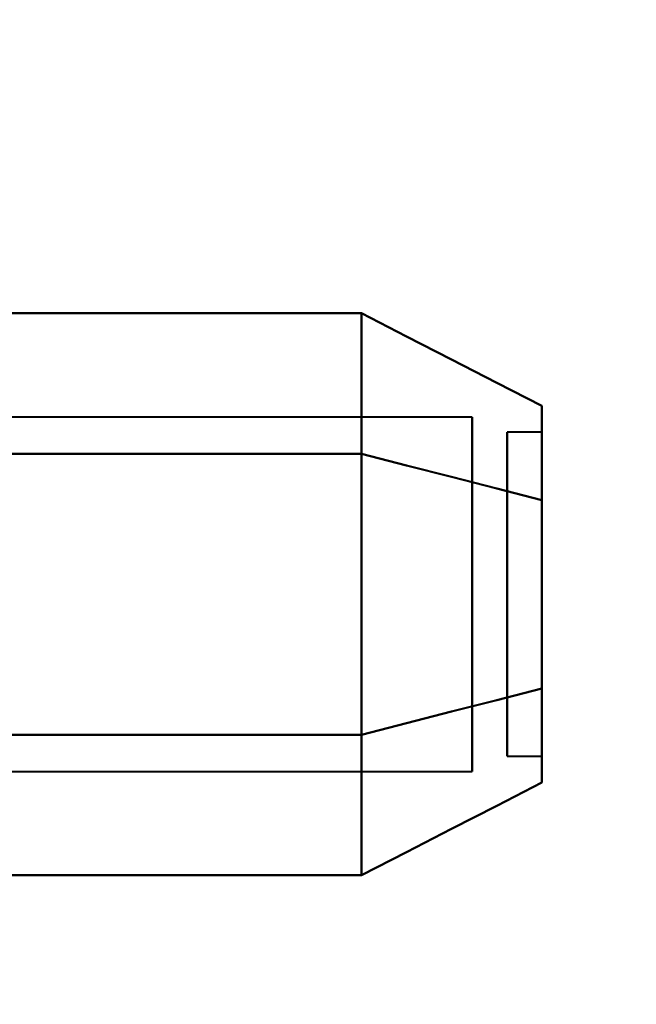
# Model space of a CAD drawing. Header units: millimetres. Extents: x -747 to 747, y -1110 to 610.
# Tile 24 of 93: x -576 to -567, y -311 to -297. Entities that reach past the tile are written whole.
import ezdxf

# ---------------------------------------------------------------- set-up
doc = ezdxf.new("R2010")
doc.units = ezdxf.units.MM
doc.layers.add('G-IMPT', color=8, linetype='Continuous', lineweight=40)

# ---------------------------------------------------------------- blocks, each defined once
blk = doc.blocks.new('NEXA 1000 CALQUES_dwg-755156-Niveau de réf_')
at = {"layer": 'G-IMPT'}
for p, q in [((-569.611, -301.952), (-581.5, -301.952)), ((-569.611, -301.952), (-581.5, -301.952)), ((-569.611, -301.952), (-581.5, -301.952)), ((-569.611, -301.952), (-581.5, -301.952)), ((-569.611, -301.952), (-569.611, -305.774)), ((-569.611, -305.774), (-569.611, -301.952)), ((-569.611, -301.952), (-569.611, -305.774)), ((-569.611, -305.774), (-569.611, -301.952)), ((-569.611, -301.952), (-569.611, -305.774)), ((-569.611, -305.774), (-569.611, -301.952)), ((-569.611, -301.952), (-569.611, -305.774)), ((-569.611, -305.774), (-569.611, -301.952)), ((-568.611, -302.17), (-569.111, -302.17)), ((-568.611, -302.17), (-569.111, -302.17)), ((-568.611, -302.17), (-569.111, -302.17)), ((-568.611, -302.17), (-569.111, -302.17)), ((-569.111, -306.624), (-569.111, -302.17)), ((-569.111, -302.17), (-569.111, -306.624)), ((-569.111, -306.624), (-569.111, -302.17)), ((-569.111, -302.17), (-569.111, -306.624)), ((-569.111, -304.732), (-569.111, -302.17)), ((-569.111, -302.17), (-569.111, -304.732)), ((-569.111, -306.624), (-569.111, -302.17)), ((-569.111, -302.17), (-569.111, -306.624)), ((-568.611, -306.624), (-568.611, -302.17)), ((-568.611, -302.17), (-568.611, -306.624)), ((-568.611, -306.624), (-568.611, -302.17)), ((-568.611, -302.17), (-568.611, -306.624)), ((-568.611, -304.732), (-568.611, -302.17)), ((-568.611, -302.17), (-568.611, -304.732)), ((-568.611, -306.624), (-568.611, -302.17)), ((-568.611, -302.17), (-568.611, -306.624)), ((-569.111, -306.83), (-569.111, -302.376)), ((-569.111, -302.376), (-569.111, -306.83)), ((-569.111, -306.83), (-569.111, -302.376)), ((-569.111, -302.376), (-569.111, -306.83)), ((-569.111, -306.83), (-569.111, -302.376)), ((-569.111, -302.376), (-569.111, -306.83)), ((-568.611, -306.83), (-568.611, -302.376)), ((-568.611, -302.376), (-568.611, -306.83)), ((-568.611, -306.83), (-568.611, -302.376)), ((-568.611, -302.376), (-568.611, -306.83)), ((-568.611, -306.83), (-568.611, -302.376)), ((-568.611, -302.376), (-568.611, -306.83)), ((-569.611, -303.226), (-569.611, -307.048)), ((-569.611, -307.048), (-569.611, -303.226)), ((-569.611, -303.226), (-569.611, -307.048)), ((-569.611, -307.048), (-569.611, -303.226)), ((-569.611, -303.226), (-569.611, -307.048)), ((-569.611, -307.048), (-569.611, -303.226)), ((-569.611, -303.226), (-569.611, -307.048)), ((-569.611, -307.048), (-569.611, -303.226)), ((-569.111, -306.83), (-569.111, -304.268)), ((-569.111, -304.268), (-569.111, -306.83)), ((-568.611, -306.83), (-568.611, -304.268)), ((-568.611, -304.268), (-568.611, -306.83)), ((-569.111, -306.83), (-568.611, -306.83)), ((-569.111, -306.83), (-568.611, -306.83)), ((-569.111, -306.83), (-568.611, -306.83)), ((-569.111, -306.83), (-568.611, -306.83)), ((-581.5, -307.048), (-569.611, -307.048)), ((-581.5, -307.048), (-569.611, -307.048)), ((-581.5, -307.048), (-569.611, -307.048)), ((-581.5, -307.048), (-569.611, -307.048))]:
    blk.add_line(p, q, dxfattribs=at)
at = {"layer": 'G-IMPT', "flags": 128}
for points in [[(-581.204, -300.459), (-578.704, -300.459), (-576.204, -300.459), (-573.704, -300.459), (-571.204, -300.459)], [(-571.204, -300.459), (-573.704, -300.459), (-576.204, -300.459), (-578.704, -300.459), (-581.204, -300.459)], [(-581.204, -300.459), (-578.704, -300.459), (-576.204, -300.459), (-573.704, -300.459), (-571.204, -300.459)], [(-571.204, -300.459), (-573.704, -300.459), (-576.204, -300.459), (-578.704, -300.459), (-581.204, -300.459)], [(-581.204, -300.459), (-578.704, -300.459), (-576.204, -300.459), (-573.704, -300.459), (-571.204, -300.459)], [(-571.204, -300.459), (-573.704, -300.459), (-576.204, -300.459), (-578.704, -300.459), (-581.204, -300.459)], [(-581.204, -300.459), (-578.704, -300.459), (-576.204, -300.459), (-573.704, -300.459), (-571.204, -300.459)], [(-571.204, -300.459), (-573.704, -300.459), (-576.204, -300.459), (-578.704, -300.459), (-581.204, -300.459)], [(-571.204, -302.479), (-571.204, -301.974), (-571.204, -301.469), (-571.204, -300.964), (-571.204, -300.459)], [(-571.204, -300.459), (-570.556, -300.792), (-569.908, -301.125), (-569.259, -301.458), (-568.611, -301.791)], [(-568.611, -301.791), (-569.259, -301.458), (-569.908, -301.125), (-570.556, -300.792), (-571.204, -300.459)], [(-571.204, -300.459), (-571.204, -300.964), (-571.204, -301.469), (-571.204, -301.974), (-571.204, -302.479)], [(-571.204, -300.459), (-571.204, -300.964), (-571.204, -301.469), (-571.204, -301.974), (-571.204, -302.479)], [(-571.204, -302.479), (-571.204, -301.974), (-571.204, -301.469), (-571.204, -300.964), (-571.204, -300.459)], [(-571.204, -302.479), (-571.204, -301.974), (-571.204, -301.469), (-571.204, -300.964), (-571.204, -300.459)], [(-571.204, -300.459), (-570.556, -300.792), (-569.908, -301.125), (-569.259, -301.458), (-568.611, -301.791)], [(-568.611, -301.791), (-569.259, -301.458), (-569.908, -301.125), (-570.556, -300.792), (-571.204, -300.459)], [(-571.204, -300.459), (-571.204, -300.964), (-571.204, -301.469), (-571.204, -301.974), (-571.204, -302.479)], [(-571.204, -300.459), (-571.204, -300.964), (-571.204, -301.469), (-571.204, -301.974), (-571.204, -302.479)], [(-571.204, -302.479), (-571.204, -301.974), (-571.204, -301.469), (-571.204, -300.964), (-571.204, -300.459)], [(-571.204, -302.479), (-571.204, -301.974), (-571.204, -301.469), (-571.204, -300.964), (-571.204, -300.459)], [(-571.204, -300.459), (-570.556, -300.792), (-569.908, -301.125), (-569.259, -301.458), (-568.611, -301.791)], [(-568.611, -301.791), (-569.259, -301.458), (-569.908, -301.125), (-570.556, -300.792), (-571.204, -300.459)], [(-571.204, -300.459), (-571.204, -300.964), (-571.204, -301.469), (-571.204, -301.974), (-571.204, -302.479)], [(-571.204, -300.459), (-571.204, -300.964), (-571.204, -301.469), (-571.204, -301.974), (-571.204, -302.479)], [(-571.204, -302.479), (-571.204, -301.974), (-571.204, -301.469), (-571.204, -300.964), (-571.204, -300.459)], [(-571.204, -302.479), (-571.204, -301.974), (-571.204, -301.469), (-571.204, -300.964), (-571.204, -300.459)], [(-571.204, -300.459), (-570.556, -300.792), (-569.908, -301.125), (-569.259, -301.458), (-568.611, -301.791)], [(-568.611, -301.791), (-569.259, -301.458), (-569.908, -301.125), (-570.556, -300.792), (-571.204, -300.459)], [(-571.204, -300.459), (-571.204, -300.964), (-571.204, -301.469), (-571.204, -301.974), (-571.204, -302.479)], [(-571.204, -300.459), (-571.204, -300.964), (-571.204, -301.469), (-571.204, -301.974), (-571.204, -302.479)], [(-571.204, -302.479), (-571.204, -301.974), (-571.204, -301.469), (-571.204, -300.964), (-571.204, -300.459)], [(-581.204, -302.479), (-578.704, -302.479), (-576.204, -302.479), (-573.704, -302.479), (-571.204, -302.479)], [(-571.204, -302.479), (-573.704, -302.479), (-576.204, -302.479), (-578.704, -302.479), (-581.204, -302.479)], [(-581.204, -302.479), (-578.704, -302.479), (-576.204, -302.479), (-573.704, -302.479), (-571.204, -302.479)], [(-571.204, -302.479), (-573.704, -302.479), (-576.204, -302.479), (-578.704, -302.479), (-581.204, -302.479)], [(-581.204, -302.479), (-578.704, -302.479), (-576.204, -302.479), (-573.704, -302.479), (-571.204, -302.479)], [(-571.204, -302.479), (-573.704, -302.479), (-576.204, -302.479), (-578.704, -302.479), (-581.204, -302.479)], [(-581.204, -302.479), (-578.704, -302.479), (-576.204, -302.479), (-573.704, -302.479), (-571.204, -302.479)], [(-571.204, -302.479), (-573.704, -302.479), (-576.204, -302.479), (-578.704, -302.479), (-581.204, -302.479)], [(-581.204, -302.479), (-578.704, -302.479), (-576.204, -302.479), (-573.704, -302.479), (-571.204, -302.479)], [(-571.204, -302.479), (-573.704, -302.479), (-576.204, -302.479), (-578.704, -302.479), (-581.204, -302.479)], [(-581.204, -302.479), (-578.704, -302.479), (-576.204, -302.479), (-573.704, -302.479), (-571.204, -302.479)], [(-571.204, -302.479), (-573.704, -302.479), (-576.204, -302.479), (-578.704, -302.479), (-581.204, -302.479)], [(-581.204, -302.479), (-578.704, -302.479), (-576.204, -302.479), (-573.704, -302.479), (-571.204, -302.479)], [(-571.204, -302.479), (-573.704, -302.479), (-576.204, -302.479), (-578.704, -302.479), (-581.204, -302.479)], [(-581.204, -302.479), (-578.704, -302.479), (-576.204, -302.479), (-573.704, -302.479), (-571.204, -302.479)], [(-571.204, -302.479), (-573.704, -302.479), (-576.204, -302.479), (-578.704, -302.479), (-581.204, -302.479)], [(-571.204, -306.521), (-571.204, -305.51), (-571.204, -304.5), (-571.204, -303.49), (-571.204, -302.479)], [(-571.204, -302.479), (-570.556, -302.646), (-569.908, -302.812), (-569.259, -302.979), (-568.611, -303.145)], [(-568.611, -303.145), (-569.259, -302.979), (-569.908, -302.812), (-570.556, -302.646), (-571.204, -302.479)], [(-571.204, -302.479), (-570.556, -302.646), (-569.908, -302.812), (-569.259, -302.979), (-568.611, -303.145)], [(-568.611, -303.145), (-569.259, -302.979), (-569.908, -302.812), (-570.556, -302.646), (-571.204, -302.479)], [(-571.204, -302.479), (-571.204, -303.49), (-571.204, -304.5), (-571.204, -305.51), (-571.204, -306.521)], [(-571.204, -302.479), (-571.204, -303.49), (-571.204, -304.5), (-571.204, -305.51), (-571.204, -306.521)], [(-571.204, -306.521), (-571.204, -305.51), (-571.204, -304.5), (-571.204, -303.49), (-571.204, -302.479)], [(-571.204, -306.521), (-571.204, -305.51), (-571.204, -304.5), (-571.204, -303.49), (-571.204, -302.479)], [(-571.204, -302.479), (-570.556, -302.646), (-569.908, -302.812), (-569.259, -302.979), (-568.611, -303.145)], [(-568.611, -303.145), (-569.259, -302.979), (-569.908, -302.812), (-570.556, -302.646), (-571.204, -302.479)], [(-571.204, -302.479), (-570.556, -302.646), (-569.908, -302.812), (-569.259, -302.979), (-568.611, -303.145)], [(-568.611, -303.145), (-569.259, -302.979), (-569.908, -302.812), (-570.556, -302.646), (-571.204, -302.479)], [(-571.204, -302.479), (-571.204, -303.49), (-571.204, -304.5), (-571.204, -305.51), (-571.204, -306.521)], [(-571.204, -302.479), (-571.204, -303.49), (-571.204, -304.5), (-571.204, -305.51), (-571.204, -306.521)], [(-571.204, -306.521), (-571.204, -305.51), (-571.204, -304.5), (-571.204, -303.49), (-571.204, -302.479)], [(-571.204, -306.521), (-571.204, -305.51), (-571.204, -304.5), (-571.204, -303.49), (-571.204, -302.479)], [(-571.204, -302.479), (-570.556, -302.646), (-569.908, -302.812), (-569.259, -302.979), (-568.611, -303.145)], [(-568.611, -303.145), (-569.259, -302.979), (-569.908, -302.812), (-570.556, -302.646), (-571.204, -302.479)], [(-571.204, -302.479), (-570.556, -302.646), (-569.908, -302.812), (-569.259, -302.979), (-568.611, -303.145)], [(-568.611, -303.145), (-569.259, -302.979), (-569.908, -302.812), (-570.556, -302.646), (-571.204, -302.479)], [(-571.204, -302.479), (-571.204, -303.49), (-571.204, -304.5), (-571.204, -305.51), (-571.204, -306.521)], [(-571.204, -302.479), (-571.204, -303.49), (-571.204, -304.5), (-571.204, -305.51), (-571.204, -306.521)], [(-571.204, -306.521), (-571.204, -305.51), (-571.204, -304.5), (-571.204, -303.49), (-571.204, -302.479)], [(-571.204, -306.521), (-571.204, -305.51), (-571.204, -304.5), (-571.204, -303.49), (-571.204, -302.479)], [(-571.204, -302.479), (-570.556, -302.646), (-569.908, -302.812), (-569.259, -302.979), (-568.611, -303.145)], [(-568.611, -303.145), (-569.259, -302.979), (-569.908, -302.812), (-570.556, -302.646), (-571.204, -302.479)], [(-571.204, -302.479), (-570.556, -302.646), (-569.908, -302.812), (-569.259, -302.979), (-568.611, -303.145)], [(-568.611, -303.145), (-569.259, -302.979), (-569.908, -302.812), (-570.556, -302.646), (-571.204, -302.479)], [(-571.204, -302.479), (-571.204, -303.49), (-571.204, -304.5), (-571.204, -305.51), (-571.204, -306.521)], [(-571.204, -302.479), (-571.204, -303.49), (-571.204, -304.5), (-571.204, -305.51), (-571.204, -306.521)], [(-571.204, -306.521), (-571.204, -305.51), (-571.204, -304.5), (-571.204, -303.49), (-571.204, -302.479)], [(-568.611, -305.855), (-569.259, -306.021), (-569.908, -306.188), (-570.556, -306.354), (-571.204, -306.521)], [(-571.204, -306.521), (-570.556, -306.354), (-569.908, -306.188), (-569.259, -306.021), (-568.611, -305.855)], [(-568.611, -305.855), (-569.259, -306.021), (-569.908, -306.188), (-570.556, -306.354), (-571.204, -306.521)], [(-571.204, -306.521), (-570.556, -306.354), (-569.908, -306.188), (-569.259, -306.021), (-568.611, -305.855)], [(-568.611, -305.855), (-569.259, -306.021), (-569.908, -306.188), (-570.556, -306.354), (-571.204, -306.521)], [(-571.204, -306.521), (-570.556, -306.354), (-569.908, -306.188), (-569.259, -306.021), (-568.611, -305.855)], [(-568.611, -305.855), (-569.259, -306.021), (-569.908, -306.188), (-570.556, -306.354), (-571.204, -306.521)], [(-571.204, -306.521), (-570.556, -306.354), (-569.908, -306.188), (-569.259, -306.021), (-568.611, -305.855)], [(-571.204, -306.521), (-570.556, -306.354), (-569.908, -306.188), (-569.259, -306.021), (-568.611, -305.855)], [(-568.611, -305.855), (-569.259, -306.021), (-569.908, -306.188), (-570.556, -306.354), (-571.204, -306.521)], [(-571.204, -306.521), (-570.556, -306.354), (-569.908, -306.188), (-569.259, -306.021), (-568.611, -305.855)], [(-568.611, -305.855), (-569.259, -306.021), (-569.908, -306.188), (-570.556, -306.354), (-571.204, -306.521)], [(-568.611, -305.855), (-569.259, -306.021), (-569.908, -306.188), (-570.556, -306.354), (-571.204, -306.521)], [(-571.204, -306.521), (-570.556, -306.354), (-569.908, -306.188), (-569.259, -306.021), (-568.611, -305.855)], [(-568.611, -305.855), (-569.259, -306.021), (-569.908, -306.188), (-570.556, -306.354), (-571.204, -306.521)], [(-571.204, -306.521), (-570.556, -306.354), (-569.908, -306.188), (-569.259, -306.021), (-568.611, -305.855)], [(-571.204, -306.521), (-573.704, -306.521), (-576.204, -306.521), (-578.704, -306.521), (-581.204, -306.521)], [(-581.204, -306.521), (-578.704, -306.521), (-576.204, -306.521), (-573.704, -306.521), (-571.204, -306.521)], [(-571.204, -306.521), (-573.704, -306.521), (-576.204, -306.521), (-578.704, -306.521), (-581.204, -306.521)], [(-581.204, -306.521), (-578.704, -306.521), (-576.204, -306.521), (-573.704, -306.521), (-571.204, -306.521)], [(-571.204, -306.521), (-573.704, -306.521), (-576.204, -306.521), (-578.704, -306.521), (-581.204, -306.521)], [(-581.204, -306.521), (-578.704, -306.521), (-576.204, -306.521), (-573.704, -306.521), (-571.204, -306.521)], [(-571.204, -306.521), (-573.704, -306.521), (-576.204, -306.521), (-578.704, -306.521), (-581.204, -306.521)], [(-581.204, -306.521), (-578.704, -306.521), (-576.204, -306.521), (-573.704, -306.521), (-571.204, -306.521)], [(-581.204, -306.521), (-578.704, -306.521), (-576.204, -306.521), (-573.704, -306.521), (-571.204, -306.521)], [(-571.204, -306.521), (-573.704, -306.521), (-576.204, -306.521), (-578.704, -306.521), (-581.204, -306.521)], [(-581.204, -306.521), (-578.704, -306.521), (-576.204, -306.521), (-573.704, -306.521), (-571.204, -306.521)], [(-571.204, -306.521), (-573.704, -306.521), (-576.204, -306.521), (-578.704, -306.521), (-581.204, -306.521)], [(-571.204, -306.521), (-573.704, -306.521), (-576.204, -306.521), (-578.704, -306.521), (-581.204, -306.521)], [(-581.204, -306.521), (-578.704, -306.521), (-576.204, -306.521), (-573.704, -306.521), (-571.204, -306.521)], [(-571.204, -306.521), (-573.704, -306.521), (-576.204, -306.521), (-578.704, -306.521), (-581.204, -306.521)], [(-581.204, -306.521), (-578.704, -306.521), (-576.204, -306.521), (-573.704, -306.521), (-571.204, -306.521)], [(-571.204, -306.521), (-571.204, -307.026), (-571.204, -307.531), (-571.204, -308.036), (-571.204, -308.541)], [(-571.204, -308.541), (-571.204, -308.036), (-571.204, -307.531), (-571.204, -307.026), (-571.204, -306.521)], [(-571.204, -308.541), (-571.204, -308.036), (-571.204, -307.531), (-571.204, -307.026), (-571.204, -306.521)], [(-571.204, -306.521), (-571.204, -307.026), (-571.204, -307.531), (-571.204, -308.036), (-571.204, -308.541)], [(-571.204, -306.521), (-571.204, -307.026), (-571.204, -307.531), (-571.204, -308.036), (-571.204, -308.541)], [(-571.204, -308.541), (-571.204, -308.036), (-571.204, -307.531), (-571.204, -307.026), (-571.204, -306.521)], [(-571.204, -308.541), (-571.204, -308.036), (-571.204, -307.531), (-571.204, -307.026), (-571.204, -306.521)], [(-571.204, -306.521), (-571.204, -307.026), (-571.204, -307.531), (-571.204, -308.036), (-571.204, -308.541)], [(-571.204, -308.541), (-571.204, -308.036), (-571.204, -307.531), (-571.204, -307.026), (-571.204, -306.521)], [(-571.204, -306.521), (-571.204, -307.026), (-571.204, -307.531), (-571.204, -308.036), (-571.204, -308.541)], [(-571.204, -306.521), (-571.204, -307.026), (-571.204, -307.531), (-571.204, -308.036), (-571.204, -308.541)], [(-571.204, -308.541), (-571.204, -308.036), (-571.204, -307.531), (-571.204, -307.026), (-571.204, -306.521)], [(-571.204, -306.521), (-571.204, -307.026), (-571.204, -307.531), (-571.204, -308.036), (-571.204, -308.541)], [(-571.204, -308.541), (-571.204, -308.036), (-571.204, -307.531), (-571.204, -307.026), (-571.204, -306.521)], [(-571.204, -308.541), (-571.204, -308.036), (-571.204, -307.531), (-571.204, -307.026), (-571.204, -306.521)], [(-571.204, -306.521), (-571.204, -307.026), (-571.204, -307.531), (-571.204, -308.036), (-571.204, -308.541)], [(-571.204, -308.541), (-570.556, -308.208), (-569.908, -307.875), (-569.259, -307.542), (-568.611, -307.209)], [(-568.611, -307.209), (-569.259, -307.542), (-569.908, -307.875), (-570.556, -308.208), (-571.204, -308.541)], [(-571.204, -308.541), (-570.556, -308.208), (-569.908, -307.875), (-569.259, -307.542), (-568.611, -307.209)], [(-568.611, -307.209), (-569.259, -307.542), (-569.908, -307.875), (-570.556, -308.208), (-571.204, -308.541)], [(-568.611, -307.209), (-569.259, -307.542), (-569.908, -307.875), (-570.556, -308.208), (-571.204, -308.541)], [(-571.204, -308.541), (-570.556, -308.208), (-569.908, -307.875), (-569.259, -307.542), (-568.611, -307.209)], [(-571.204, -308.541), (-570.556, -308.208), (-569.908, -307.875), (-569.259, -307.542), (-568.611, -307.209)], [(-568.611, -307.209), (-569.259, -307.542), (-569.908, -307.875), (-570.556, -308.208), (-571.204, -308.541)], [(-581.204, -308.541), (-578.704, -308.541), (-576.204, -308.541), (-573.704, -308.541), (-571.204, -308.541)], [(-571.204, -308.541), (-573.704, -308.541), (-576.204, -308.541), (-578.704, -308.541), (-581.204, -308.541)], [(-581.204, -308.541), (-578.704, -308.541), (-576.204, -308.541), (-573.704, -308.541), (-571.204, -308.541)], [(-571.204, -308.541), (-573.704, -308.541), (-576.204, -308.541), (-578.704, -308.541), (-581.204, -308.541)], [(-571.204, -308.541), (-573.704, -308.541), (-576.204, -308.541), (-578.704, -308.541), (-581.204, -308.541)], [(-581.204, -308.541), (-578.704, -308.541), (-576.204, -308.541), (-573.704, -308.541), (-571.204, -308.541)], [(-581.204, -308.541), (-578.704, -308.541), (-576.204, -308.541), (-573.704, -308.541), (-571.204, -308.541)], [(-571.204, -308.541), (-573.704, -308.541), (-576.204, -308.541), (-578.704, -308.541), (-581.204, -308.541)]]:
    blk.add_lwpolyline(points, dxfattribs=at)
at = {"layer": 'G-IMPT'}
for points in [[(-568.611, -303.145), (-568.611, -302.762), (-568.611, -302.134), (-568.611, -301.841), (-568.611, -301.791)], [(-568.611, -301.791), (-568.611, -301.841), (-568.611, -302.134), (-568.611, -302.761), (-568.611, -303.145)], [(-568.611, -301.791), (-568.611, -301.837), (-568.611, -302.133), (-568.611, -302.767), (-568.611, -303.145)], [(-568.611, -303.145), (-568.611, -302.767), (-568.611, -302.133), (-568.611, -301.837), (-568.611, -301.791)], [(-568.611, -303.145), (-568.611, -302.762), (-568.611, -302.134), (-568.611, -301.841), (-568.611, -301.791)], [(-568.611, -301.791), (-568.611, -301.841), (-568.611, -302.134), (-568.611, -302.761), (-568.611, -303.145)], [(-568.611, -301.791), (-568.611, -301.837), (-568.611, -302.133), (-568.611, -302.767), (-568.611, -303.145)], [(-568.611, -303.145), (-568.611, -302.767), (-568.611, -302.133), (-568.611, -301.837), (-568.611, -301.791)], [(-568.611, -301.791), (-568.611, -301.841), (-568.611, -302.134), (-568.611, -302.761), (-568.611, -303.145)], [(-568.611, -303.145), (-568.611, -302.762), (-568.611, -302.134), (-568.611, -301.841), (-568.611, -301.791)], [(-568.611, -301.791), (-568.611, -301.837), (-568.611, -302.133), (-568.611, -302.767), (-568.611, -303.145)], [(-568.611, -303.145), (-568.611, -302.767), (-568.611, -302.133), (-568.611, -301.837), (-568.611, -301.791)], [(-568.611, -303.145), (-568.611, -302.762), (-568.611, -302.134), (-568.611, -301.841), (-568.611, -301.791)], [(-568.611, -301.791), (-568.611, -301.841), (-568.611, -302.134), (-568.611, -302.761), (-568.611, -303.145)], [(-568.611, -301.791), (-568.611, -301.837), (-568.611, -302.133), (-568.611, -302.767), (-568.611, -303.145)], [(-568.611, -303.145), (-568.611, -302.767), (-568.611, -302.133), (-568.611, -301.837), (-568.611, -301.791)], [(-568.611, -303.145), (-568.611, -303.579), (-568.611, -304.5), (-568.611, -305.421), (-568.611, -305.855)], [(-568.611, -305.855), (-568.611, -305.421), (-568.611, -304.5), (-568.611, -303.579), (-568.611, -303.145)], [(-568.611, -303.145), (-568.611, -303.571), (-568.611, -304.5), (-568.611, -305.43), (-568.611, -305.855)], [(-568.611, -305.855), (-568.611, -305.429), (-568.611, -304.5), (-568.611, -303.57), (-568.611, -303.145)], [(-568.611, -303.145), (-568.611, -303.579), (-568.611, -304.5), (-568.611, -305.421), (-568.611, -305.855)], [(-568.611, -305.855), (-568.611, -305.421), (-568.611, -304.5), (-568.611, -303.579), (-568.611, -303.145)], [(-568.611, -303.145), (-568.611, -303.571), (-568.611, -304.5), (-568.611, -305.43), (-568.611, -305.855)], [(-568.611, -305.855), (-568.611, -305.429), (-568.611, -304.5), (-568.611, -303.57), (-568.611, -303.145)], [(-568.611, -303.145), (-568.611, -303.579), (-568.611, -304.5), (-568.611, -305.421), (-568.611, -305.855)], [(-568.611, -305.855), (-568.611, -305.421), (-568.611, -304.5), (-568.611, -303.579), (-568.611, -303.145)], [(-568.611, -303.145), (-568.611, -303.571), (-568.611, -304.5), (-568.611, -305.43), (-568.611, -305.855)], [(-568.611, -305.855), (-568.611, -305.429), (-568.611, -304.5), (-568.611, -303.57), (-568.611, -303.145)], [(-568.611, -303.145), (-568.611, -303.579), (-568.611, -304.5), (-568.611, -305.421), (-568.611, -305.855)], [(-568.611, -305.855), (-568.611, -305.421), (-568.611, -304.5), (-568.611, -303.579), (-568.611, -303.145)], [(-568.611, -303.145), (-568.611, -303.571), (-568.611, -304.5), (-568.611, -305.43), (-568.611, -305.855)], [(-568.611, -305.855), (-568.611, -305.429), (-568.611, -304.5), (-568.611, -303.57), (-568.611, -303.145)], [(-568.611, -305.855), (-568.611, -306.238), (-568.611, -306.866), (-568.611, -307.159), (-568.611, -307.209)], [(-568.611, -307.209), (-568.611, -307.159), (-568.611, -306.866), (-568.611, -306.239), (-568.611, -305.855)], [(-568.611, -307.209), (-568.611, -307.163), (-568.611, -306.867), (-568.611, -306.233), (-568.611, -305.855)], [(-568.611, -305.855), (-568.611, -306.233), (-568.611, -306.867), (-568.611, -307.163), (-568.611, -307.209)], [(-568.611, -305.855), (-568.611, -306.238), (-568.611, -306.866), (-568.611, -307.159), (-568.611, -307.209)], [(-568.611, -307.209), (-568.611, -307.159), (-568.611, -306.866), (-568.611, -306.239), (-568.611, -305.855)], [(-568.611, -307.209), (-568.611, -307.163), (-568.611, -306.867), (-568.611, -306.233), (-568.611, -305.855)], [(-568.611, -305.855), (-568.611, -306.233), (-568.611, -306.867), (-568.611, -307.163), (-568.611, -307.209)], [(-568.611, -305.855), (-568.611, -306.238), (-568.611, -306.866), (-568.611, -307.159), (-568.611, -307.209)], [(-568.611, -307.209), (-568.611, -307.159), (-568.611, -306.866), (-568.611, -306.239), (-568.611, -305.855)], [(-568.611, -305.855), (-568.611, -306.233), (-568.611, -306.867), (-568.611, -307.163), (-568.611, -307.209)], [(-568.611, -307.209), (-568.611, -307.163), (-568.611, -306.867), (-568.611, -306.233), (-568.611, -305.855)], [(-568.611, -305.855), (-568.611, -306.238), (-568.611, -306.866), (-568.611, -307.159), (-568.611, -307.209)], [(-568.611, -307.209), (-568.611, -307.159), (-568.611, -306.866), (-568.611, -306.239), (-568.611, -305.855)], [(-568.611, -307.209), (-568.611, -307.163), (-568.611, -306.867), (-568.611, -306.233), (-568.611, -305.855)], [(-568.611, -305.855), (-568.611, -306.233), (-568.611, -306.867), (-568.611, -307.163), (-568.611, -307.209)]]:
    blk.add_open_spline(points, degree=3, dxfattribs=at)

msp = doc.modelspace()

# ---------------------------------------------------------------- linework, layer by layer
at = {"color": 94, "lineweight": 30}
msp.add_circle((0, 0.5), 609.6, dxfattribs=at)

# ---------------------------------------------------------------- block references
at = {"layer": 'G-IMPT'}
msp.add_blockref('NEXA 1000 CALQUES_dwg-755156-Niveau de réf_', (0, -1), dxfattribs=at)

doc.saveas('drawing.dxf')
